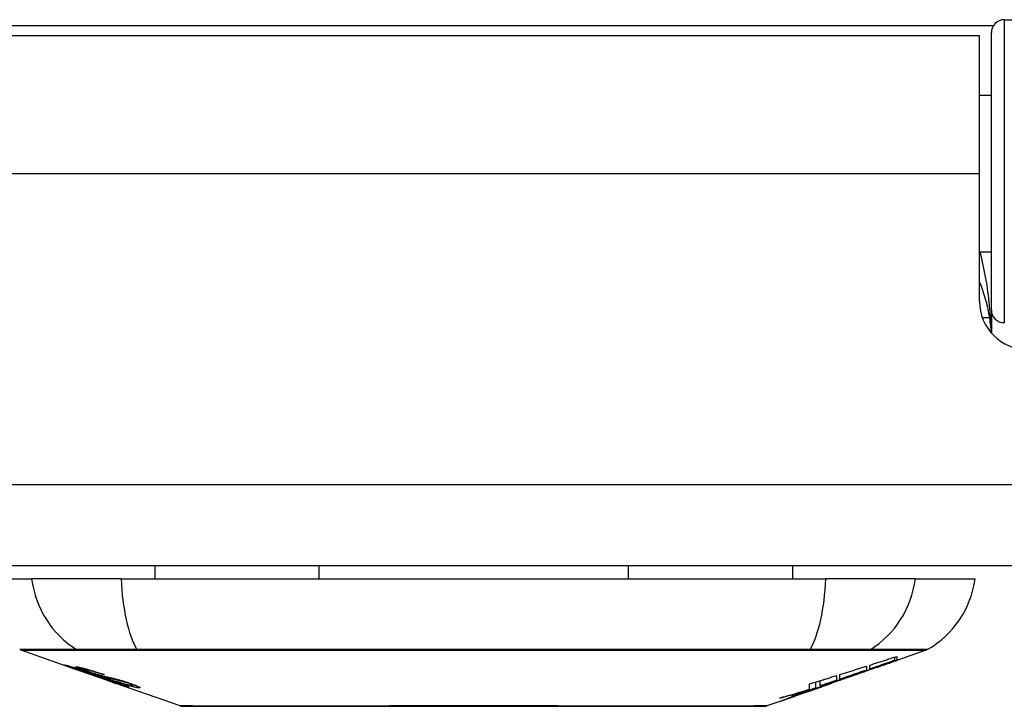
# Model space of a CAD drawing. Header units: inches. Extents: x 23 to 567, y 61 to 264.
# Tile 13 of 256: x 72.364 to 73.562, y 61.377 to 62.213. Entities that reach past the tile are written whole.
import ezdxf

# ---------------------------------------------------------------- set-up
doc = ezdxf.new("R2010")
doc.units = ezdxf.units.IN
doc.header["$MEASUREMENT"] = 0
doc.layers.add('Visible Edges(ANSI)', color=7, linetype='Continuous', lineweight=25)
doc.layers.add('Visible Tangent Edges(ANSI)', color=7, linetype='Continuous', lineweight=25)

msp = doc.modelspace()

# ---------------------------------------------------------------- linework, layer by layer
at = {"layer": 'Visible Edges(ANSI)'}
for p, q in [((73.5618, 62.2125), (74.1514, 62.2125)), ((73.5461, 61.8591), (73.5461, 62.1968)), ((73.5317, 62.193), (72.3007, 62.193)), ((73.5317, 62.025), (73.5317, 62.193)), ((73.5461, 62.1205), (73.5317, 62.1205)), ((73.5317, 61.8701), (73.5317, 62.025)), ((73.5461, 61.9296), (73.5317, 61.9296)), ((73.5461, 61.8591), (73.5461, 61.8314)), ((77.0672, 61.548), (23.4622, 61.548)), ((72.5284, 61.548), (72.5284, 61.5323)), ((72.7281, 61.548), (72.7281, 61.5323)), ((73.1042, 61.548), (73.1042, 61.5323)), ((73.304, 61.548), (73.304, 61.5323)), ((72.3059, 61.5323), (72.3787, 61.5323)), ((72.4875, 61.5323), (72.3787, 61.5323)), ((72.4875, 61.5323), (73.3448, 61.5323)), ((73.4536, 61.5323), (73.3448, 61.5323)), ((73.4536, 61.5323), (73.5264, 61.5323)), ((72.4276, 61.4237), (72.3658, 61.4454)), ((73.4665, 61.4454), (73.431, 61.433)), ((73.4288, 61.4331), (73.4288, 61.4371)), ((73.431, 61.4379), (73.431, 61.4332)), ((73.431, 61.433), (73.431, 61.433)), ((72.4276, 61.4237), (72.4354, 61.421)), ((72.428, 61.4244), (72.428, 61.4251)), ((72.4354, 61.421), (72.4358, 61.4209)), ((72.471, 61.4086), (72.4358, 61.4209)), ((72.4412, 61.4223), (72.4412, 61.4236)), ((72.4486, 61.4181), (72.4486, 61.4184)), ((72.4652, 61.4158), (72.4652, 61.4165)), ((73.3617, 61.4101), (73.3617, 61.4158)), ((73.3836, 61.4163), (73.373, 61.4126)), ((73.3943, 61.4261), (73.3943, 61.4213)), ((73.3984, 61.4227), (73.3984, 61.4274)), ((73.4069, 61.4246), (73.4069, 61.4252)), ((72.4714, 61.4084), (72.4811, 61.405)), ((72.5593, 61.3776), (72.4811, 61.405)), ((72.4884, 61.4037), (72.4884, 61.4045)), ((72.502, 61.4025), (72.502, 61.4039)), ((73.325, 61.398), (73.325, 61.4046)), ((73.3327, 61.3994), (73.3327, 61.4069)), ((73.3379, 61.402), (73.3379, 61.4085)), ((73.3476, 61.4038), (73.3476, 61.4039)), ((73.3493, 61.4045), (73.3497, 61.4046)), ((73.3497, 61.4046), (73.3497, 61.4058)), ((73.3576, 61.4145), (73.3576, 61.4087)), ((73.3617, 61.4094), (73.3617, 61.4097)), ((73.3783, 61.4145), (73.3781, 61.4144)), ((73.3783, 61.4145), (73.3783, 61.4149)), ((73.3245, 61.3957), (73.321, 61.3944)), ((73.321, 61.3944), (73.321, 61.3945)), ((73.3382, 61.4005), (73.3347, 61.3993)), ((73.345, 61.4028), (73.3404, 61.4012)), ((73.2898, 61.3835), (73.273, 61.3776)), ((73.3116, 61.3912), (73.3116, 61.3912))]:
    msp.add_line(p, q, dxfattribs=at)
at = {"layer": 'Visible Edges(ANSI)', "flags": 128}
for points in [[(73.5317, 61.8933), (73.5327, 61.8908), (73.5336, 61.8883), (73.5345, 61.8858), (73.5354, 61.8833), (73.5363, 61.8807), (73.5371, 61.8782), (73.5379, 61.8757), (73.5386, 61.8731), (73.5393, 61.8706), (73.54, 61.868), (73.5406, 61.8654), (73.5412, 61.8629), (73.5418, 61.8603), (73.5423, 61.8577), (73.5428, 61.8551), (73.5433, 61.8526), (73.5437, 61.85), (73.5441, 61.8474), (73.5444, 61.8448), (73.5447, 61.8422), (73.545, 61.8396), (73.5453, 61.8371), (73.5455, 61.8345), (73.5457, 61.8319)], [(73.3783, 61.4149), (73.3803, 61.4156), (73.3822, 61.4163), (73.3842, 61.417), (73.3861, 61.4177), (73.3881, 61.4184), (73.3901, 61.4192), (73.3921, 61.4199), (73.3941, 61.4206), (73.3961, 61.4213), (73.3981, 61.422), (73.4001, 61.4228), (73.4022, 61.4235), (73.4043, 61.4243), (73.4064, 61.425), (73.4085, 61.4258), (73.4106, 61.4266), (73.4128, 61.4274), (73.415, 61.4282), (73.4172, 61.429), (73.4195, 61.4298), (73.4217, 61.4306), (73.4241, 61.4314), (73.4264, 61.4323), (73.4288, 61.4331)], [(73.3984, 61.4274), (73.3998, 61.4278), (73.4012, 61.4282), (73.4025, 61.4287), (73.4039, 61.4291), (73.4052, 61.4295), (73.4066, 61.43), (73.408, 61.4304), (73.4093, 61.4309), (73.4107, 61.4313), (73.412, 61.4317), (73.4134, 61.4322), (73.4148, 61.4326), (73.4161, 61.433), (73.4175, 61.4335), (73.4188, 61.4339), (73.4202, 61.4344), (73.4215, 61.4348), (73.4229, 61.4352), (73.4243, 61.4357), (73.4256, 61.4361), (73.427, 61.4366), (73.4283, 61.437), (73.4297, 61.4374), (73.431, 61.4379)], [(73.4288, 61.4331), (73.4275, 61.4327), (73.4263, 61.4323), (73.425, 61.4318), (73.4237, 61.4314), (73.4225, 61.431), (73.4212, 61.4305), (73.42, 61.4301), (73.4187, 61.4297), (73.4174, 61.4292), (73.4162, 61.4288), (73.4149, 61.4284), (73.4136, 61.4279), (73.4124, 61.4275), (73.4111, 61.427), (73.4098, 61.4266), (73.4086, 61.4262), (73.4073, 61.4257), (73.406, 61.4253), (73.4048, 61.4249), (73.4035, 61.4244), (73.4022, 61.424), (73.401, 61.4236), (73.3997, 61.4231), (73.3984, 61.4227)], [(73.431, 61.4332), (73.4301, 61.4329), (73.4291, 61.4325), (73.4281, 61.4322), (73.4271, 61.4318), (73.4261, 61.4314), (73.4251, 61.4311), (73.4241, 61.4307), (73.4231, 61.4304), (73.4221, 61.43), (73.4211, 61.4297), (73.4201, 61.4293), (73.419, 61.4289), (73.418, 61.4286), (73.417, 61.4282), (73.416, 61.4279), (73.415, 61.4275), (73.414, 61.4271), (73.413, 61.4268), (73.412, 61.4264), (73.411, 61.4261), (73.41, 61.4257), (73.409, 61.4253), (73.408, 61.425), (73.4069, 61.4246)], [(73.4069, 61.4246), (73.408, 61.425), (73.409, 61.4253), (73.41, 61.4257), (73.411, 61.426), (73.412, 61.4264), (73.413, 61.4267), (73.414, 61.4271), (73.415, 61.4274), (73.416, 61.4277), (73.417, 61.4281), (73.418, 61.4284), (73.419, 61.4288), (73.42, 61.4291), (73.421, 61.4295), (73.422, 61.4298), (73.423, 61.4302), (73.424, 61.4305), (73.425, 61.4309), (73.426, 61.4312), (73.427, 61.4316), (73.428, 61.4319), (73.429, 61.4323), (73.43, 61.4326), (73.431, 61.433)], [(72.4379, 61.4204), (72.4368, 61.4208), (72.4357, 61.4212), (72.4346, 61.4216), (72.4335, 61.422), (72.4324, 61.4224), (72.4313, 61.4228), (72.4303, 61.4231), (72.4294, 61.4235), (72.4284, 61.4238), (72.4274, 61.4242), (72.4264, 61.4245), (72.4254, 61.4249), (72.4244, 61.4253), (72.4235, 61.4256), (72.4227, 61.4259), (72.4219, 61.4262), (72.4213, 61.4264), (72.4207, 61.4267), (72.4202, 61.4269), (72.4197, 61.4271), (72.4193, 61.4273), (72.4191, 61.4274), (72.4192, 61.4275), (72.4195, 61.4274)], [(72.4195, 61.4274), (72.4203, 61.4273), (72.4214, 61.427), (72.4226, 61.4267), (72.4238, 61.4264), (72.4249, 61.4261), (72.4259, 61.4258), (72.4271, 61.4254), (72.4284, 61.425), (72.4298, 61.4246), (72.4313, 61.4241), (72.4328, 61.4237), (72.4343, 61.4232), (72.4357, 61.4227), (72.4371, 61.4223), (72.4383, 61.4219), (72.4395, 61.4215), (72.4407, 61.4211), (72.4419, 61.4207), (72.4431, 61.4203), (72.4443, 61.4199), (72.4455, 61.4195), (72.4467, 61.4191), (72.4479, 61.4187), (72.4491, 61.4182)], [(72.4284, 61.4244), (72.4282, 61.4244), (72.4281, 61.4244), (72.4281, 61.4244), (72.428, 61.4244), (72.4281, 61.4243), (72.4282, 61.4243), (72.4284, 61.4242), (72.4286, 61.4241), (72.4289, 61.4239), (72.4292, 61.4238), (72.4297, 61.4236), (72.4302, 61.4234), (72.4308, 61.4232), (72.4315, 61.4229), (72.4323, 61.4226), (72.433, 61.4224), (72.4337, 61.4221), (72.4344, 61.4219), (72.435, 61.4216), (72.4356, 61.4214), (72.4363, 61.4212), (72.437, 61.4209), (72.4377, 61.4207), (72.4384, 61.4204)], [(72.4486, 61.4181), (72.4474, 61.4185), (72.4461, 61.4189), (72.4449, 61.4193), (72.4437, 61.4197), (72.4424, 61.4201), (72.4412, 61.4205), (72.4401, 61.4209), (72.4389, 61.4213), (72.4378, 61.4217), (72.4367, 61.422), (72.4356, 61.4223), (72.4346, 61.4227), (72.4337, 61.4229), (72.4328, 61.4232), (72.4321, 61.4234), (72.4314, 61.4236), (72.4309, 61.4238), (72.4303, 61.4239), (72.4299, 61.424), (72.4295, 61.4241), (72.4291, 61.4242), (72.4288, 61.4243), (72.4286, 61.4243), (72.4284, 61.4244)], [(72.4478, 61.419), (72.4467, 61.4194), (72.4456, 61.4198), (72.4446, 61.4201), (72.4436, 61.4205), (72.4426, 61.4209), (72.4417, 61.4212), (72.4408, 61.4215), (72.4399, 61.4219), (72.439, 61.4222), (72.4382, 61.4225), (72.4374, 61.4228), (72.4364, 61.4232), (72.4353, 61.4236), (72.4342, 61.4241), (72.4334, 61.4245), (72.4329, 61.4248), (72.4325, 61.425), (72.4324, 61.4251), (72.4324, 61.4252), (72.4324, 61.4253), (72.4326, 61.4253), (72.4329, 61.4253), (72.4333, 61.4253), (72.4338, 61.4252)], [(72.4338, 61.4252), (72.4347, 61.4251), (72.4356, 61.4249), (72.4367, 61.4247), (72.4379, 61.4244), (72.4393, 61.4241), (72.4406, 61.4238), (72.442, 61.4234), (72.4434, 61.4231), (72.445, 61.4226), (72.4467, 61.4222), (72.4484, 61.4217), (72.4502, 61.4212), (72.4519, 61.4207), (72.4536, 61.4202), (72.4551, 61.4197), (72.4565, 61.4193), (72.4578, 61.4188), (72.4592, 61.4184), (72.4605, 61.418), (72.4618, 61.4176), (72.4631, 61.4172), (72.4644, 61.4167), (72.4658, 61.4163), (72.4671, 61.4159)], [(72.4578, 61.4137), (72.4571, 61.4139), (72.4563, 61.4142), (72.4555, 61.4145), (72.4546, 61.4147), (72.4537, 61.415), (72.4527, 61.4154), (72.4517, 61.4157), (72.4506, 61.4161), (72.4496, 61.4164), (72.4487, 61.4167), (72.4478, 61.417), (72.4469, 61.4173), (72.4461, 61.4176), (72.4454, 61.4178), (72.4446, 61.4181), (72.4439, 61.4184), (72.4431, 61.4186), (72.4424, 61.4189), (72.4417, 61.4191), (72.4409, 61.4194), (72.4402, 61.4196), (72.4394, 61.4199), (72.4387, 61.4202), (72.4379, 61.4204)], [(72.4384, 61.4204), (72.4391, 61.4202), (72.4398, 61.4199), (72.4405, 61.4197), (72.4412, 61.4195), (72.4419, 61.4192), (72.4426, 61.419), (72.4433, 61.4188), (72.4439, 61.4185), (72.4445, 61.4183), (72.445, 61.4182), (72.4455, 61.418), (72.4459, 61.4179), (72.4464, 61.4177), (72.4468, 61.4176), (72.4472, 61.4175), (72.4476, 61.4173), (72.4479, 61.4172), (72.4483, 61.4171), (72.4486, 61.417), (72.4489, 61.4169), (72.4492, 61.4168), (72.4495, 61.4167), (72.4498, 61.4166), (72.4501, 61.4165)], [(72.4425, 61.4223), (72.442, 61.4223), (72.4417, 61.4224), (72.4414, 61.4223), (72.4413, 61.4223), (72.4413, 61.4222), (72.4413, 61.4221), (72.4415, 61.422), (72.4417, 61.4219), (72.4419, 61.4218), (72.4423, 61.4216), (72.4427, 61.4214), (72.4431, 61.4212), (72.4437, 61.421), (72.4443, 61.4208), (72.4448, 61.4206), (72.4454, 61.4203), (72.4459, 61.4202), (72.4464, 61.42), (72.4469, 61.4198), (72.4474, 61.4196), (72.4479, 61.4194), (72.4485, 61.4192), (72.449, 61.419), (72.4496, 61.4188)], [(72.4652, 61.4158), (72.4645, 61.4161), (72.4638, 61.4163), (72.463, 61.4166), (72.4623, 61.4168), (72.4616, 61.417), (72.4608, 61.4173), (72.4601, 61.4175), (72.4593, 61.4178), (72.4586, 61.418), (72.4579, 61.4182), (72.4571, 61.4184), (72.4564, 61.4187), (72.4557, 61.4189), (72.4549, 61.4191), (72.4539, 61.4194), (72.4527, 61.4198), (72.4514, 61.4201), (72.4501, 61.4205), (72.4486, 61.4209), (72.4471, 61.4213), (72.4457, 61.4216), (72.4444, 61.4219), (72.4433, 61.4221), (72.4425, 61.4223)], [(72.4689, 61.4123), (72.468, 61.4125), (72.4671, 61.4128), (72.4661, 61.4131), (72.4651, 61.4134), (72.4641, 61.4137), (72.463, 61.414), (72.4619, 61.4144), (72.4608, 61.4147), (72.4597, 61.415), (72.4587, 61.4154), (72.4577, 61.4157), (72.4568, 61.416), (72.456, 61.4162), (72.4552, 61.4165), (72.4545, 61.4167), (72.4537, 61.417), (72.453, 61.4172), (72.4522, 61.4175), (72.4515, 61.4177), (72.4507, 61.418), (72.45, 61.4182), (72.4493, 61.4185), (72.4485, 61.4188), (72.4478, 61.419)], [(72.4491, 61.4182), (72.4491, 61.4182), (72.4491, 61.4182), (72.4491, 61.4182), (72.449, 61.4182), (72.449, 61.4182), (72.449, 61.4182), (72.449, 61.4182), (72.449, 61.4182), (72.4489, 61.4182), (72.4489, 61.4182), (72.4489, 61.4182), (72.4489, 61.4181), (72.4489, 61.4181), (72.4488, 61.4181), (72.4488, 61.4181), (72.4488, 61.4181), (72.4488, 61.4181), (72.4487, 61.4181), (72.4487, 61.4181), (72.4487, 61.4181), (72.4487, 61.4181), (72.4487, 61.4181), (72.4486, 61.4181), (72.4486, 61.4181)], [(72.4496, 61.4188), (72.4503, 61.4186), (72.451, 61.4183), (72.4518, 61.4181), (72.4525, 61.4178), (72.4532, 61.4176), (72.454, 61.4174), (72.4547, 61.4171), (72.4554, 61.4169), (72.456, 61.4167), (72.4565, 61.4165), (72.4571, 61.4164), (72.4575, 61.4162), (72.458, 61.4161), (72.4584, 61.416), (72.4588, 61.4158), (72.4593, 61.4157), (72.4597, 61.4156), (72.4601, 61.4155), (72.4604, 61.4154), (72.4608, 61.4153), (72.4612, 61.4152), (72.4615, 61.4151), (72.4619, 61.415), (72.4622, 61.4149)], [(72.4501, 61.4165), (72.4505, 61.4164), (72.4508, 61.4163), (72.4512, 61.4162), (72.4517, 61.4161), (72.4521, 61.416), (72.4526, 61.4158), (72.4531, 61.4157), (72.4535, 61.4156), (72.454, 61.4154), (72.4546, 61.4153), (72.4551, 61.4151), (72.4556, 61.415), (72.4561, 61.4149), (72.4567, 61.4147), (72.4572, 61.4146), (72.4577, 61.4144), (72.4583, 61.4143), (72.4588, 61.4141), (72.4593, 61.414), (72.4599, 61.4138), (72.4605, 61.4137), (72.4611, 61.4135), (72.4617, 61.4133), (72.4623, 61.4132)], [(72.4671, 61.4159), (72.467, 61.4159), (72.4669, 61.4159), (72.4668, 61.4159), (72.4668, 61.4159), (72.4667, 61.4159), (72.4666, 61.4159), (72.4665, 61.4159), (72.4665, 61.4159), (72.4664, 61.4159), (72.4663, 61.4159), (72.4662, 61.4159), (72.4662, 61.4159), (72.4661, 61.4158), (72.466, 61.4158), (72.4659, 61.4158), (72.4659, 61.4158), (72.4658, 61.4158), (72.4657, 61.4158), (72.4656, 61.4158), (72.4655, 61.4158), (72.4655, 61.4158), (72.4654, 61.4158), (72.4653, 61.4158), (72.4652, 61.4158)], [(73.3617, 61.4158), (73.3631, 61.4162), (73.3644, 61.4167), (73.3658, 61.4171), (73.3671, 61.4175), (73.3685, 61.4179), (73.3699, 61.4184), (73.3712, 61.4188), (73.3726, 61.4192), (73.3739, 61.4196), (73.3753, 61.4201), (73.3767, 61.4205), (73.378, 61.4209), (73.3794, 61.4213), (73.3807, 61.4218), (73.3821, 61.4222), (73.3835, 61.4226), (73.3848, 61.4231), (73.3862, 61.4235), (73.3875, 61.4239), (73.3889, 61.4243), (73.3903, 61.4248), (73.3916, 61.4252), (73.393, 61.4256), (73.3943, 61.4261)], [(73.3943, 61.4213), (73.393, 61.4208), (73.3916, 61.4204), (73.3903, 61.4199), (73.3889, 61.4194), (73.3875, 61.419), (73.3862, 61.4185), (73.3848, 61.418), (73.3835, 61.4176), (73.3821, 61.4171), (73.3807, 61.4166), (73.3794, 61.4162), (73.378, 61.4157), (73.3767, 61.4152), (73.3753, 61.4148), (73.3739, 61.4143), (73.3726, 61.4138), (73.3712, 61.4134), (73.3699, 61.4129), (73.3685, 61.4124), (73.3671, 61.412), (73.3658, 61.4115), (73.3644, 61.411), (73.3631, 61.4106), (73.3617, 61.4101)], [(73.4121, 61.4264), (73.4107, 61.4259), (73.4093, 61.4254), (73.4079, 61.4249), (73.4065, 61.4244), (73.4051, 61.4239), (73.4037, 61.4234), (73.4023, 61.4229), (73.4008, 61.4224), (73.3994, 61.4219), (73.398, 61.4214), (73.3966, 61.4209), (73.3952, 61.4204), (73.3938, 61.4199), (73.3924, 61.4194), (73.3909, 61.4189), (73.3895, 61.4184), (73.3881, 61.4179), (73.3867, 61.4174), (73.3853, 61.417), (73.3839, 61.4165), (73.3825, 61.416), (73.3811, 61.4155), (73.3797, 61.415), (73.3783, 61.4145)], [(72.4723, 61.4097), (72.4716, 61.4099), (72.4709, 61.4101), (72.4702, 61.4103), (72.4695, 61.4104), (72.4689, 61.4106), (72.4682, 61.4108), (72.4676, 61.411), (72.4671, 61.4111), (72.4666, 61.4112), (72.4661, 61.4114), (72.4656, 61.4115), (72.4651, 61.4116), (72.4647, 61.4117), (72.4642, 61.4119), (72.4637, 61.412), (72.4632, 61.4121), (72.4626, 61.4123), (72.462, 61.4125), (72.4614, 61.4126), (72.4607, 61.4128), (72.46, 61.413), (72.4593, 61.4133), (72.4585, 61.4135), (72.4578, 61.4137)], [(72.4622, 61.4149), (72.4626, 61.4148), (72.4631, 61.4147), (72.4636, 61.4146), (72.4642, 61.4144), (72.4648, 61.4143), (72.4654, 61.4141), (72.466, 61.414), (72.4667, 61.4139), (72.4673, 61.4137), (72.468, 61.4135), (72.4687, 61.4134), (72.4694, 61.4132), (72.4701, 61.4131), (72.4708, 61.4129), (72.4715, 61.4128), (72.4722, 61.4126), (72.4729, 61.4124), (72.4736, 61.4123), (72.4743, 61.4121), (72.475, 61.412), (72.4758, 61.4118), (72.4765, 61.4116), (72.4772, 61.4114), (72.478, 61.4113)], [(72.4623, 61.4132), (72.463, 61.413), (72.4638, 61.4127), (72.4646, 61.4125), (72.4654, 61.4123), (72.4663, 61.412), (72.4672, 61.4117), (72.4681, 61.4114), (72.4691, 61.4111), (72.47, 61.4108), (72.4708, 61.4106), (72.4716, 61.4103), (72.4723, 61.4101), (72.473, 61.4099), (72.4736, 61.4097), (72.4742, 61.4095), (72.4748, 61.4093), (72.4755, 61.409), (72.4761, 61.4088), (72.4767, 61.4086), (72.4774, 61.4084), (72.478, 61.4082), (72.4787, 61.408), (72.4793, 61.4078), (72.4799, 61.4075)], [(72.4874, 61.4079), (72.4866, 61.4081), (72.4858, 61.4083), (72.485, 61.4085), (72.4842, 61.4087), (72.4834, 61.4089), (72.4826, 61.4091), (72.4818, 61.4093), (72.481, 61.4095), (72.4803, 61.4096), (72.4797, 61.4098), (72.479, 61.4099), (72.4784, 61.41), (72.4778, 61.4102), (72.4771, 61.4103), (72.4765, 61.4104), (72.4758, 61.4106), (72.4751, 61.4108), (72.4743, 61.411), (72.4734, 61.4112), (72.4726, 61.4114), (72.4716, 61.4116), (72.4707, 61.4118), (72.4698, 61.4121), (72.4689, 61.4123)], [(72.4967, 61.4006), (72.4965, 61.4007), (72.4962, 61.4007), (72.4959, 61.4008), (72.4955, 61.4009), (72.495, 61.401), (72.4945, 61.4011), (72.494, 61.4013), (72.4933, 61.4014), (72.4926, 61.4016), (72.4918, 61.4019), (72.4909, 61.4022), (72.4897, 61.4025), (72.4882, 61.403), (72.4866, 61.4035), (72.4848, 61.4041), (72.4831, 61.4047), (72.4815, 61.4053), (72.4799, 61.4058), (72.4784, 61.4063), (72.4768, 61.4068), (72.4753, 61.4074), (72.4737, 61.4079), (72.4722, 61.4085), (72.4706, 61.409)], [(72.4706, 61.409), (72.4706, 61.409), (72.4707, 61.409), (72.4707, 61.409), (72.4707, 61.409), (72.4707, 61.409), (72.4708, 61.409), (72.4708, 61.409), (72.4708, 61.409), (72.4708, 61.409), (72.4709, 61.409), (72.4709, 61.409), (72.4709, 61.409), (72.4709, 61.409), (72.471, 61.409), (72.471, 61.409), (72.471, 61.409), (72.471, 61.409), (72.4711, 61.409), (72.4711, 61.409), (72.4711, 61.409), (72.4711, 61.409), (72.4712, 61.409), (72.4712, 61.409), (72.4712, 61.409)], [(72.471, 61.4086), (72.471, 61.4086), (72.471, 61.4086), (72.471, 61.4086), (72.471, 61.4085), (72.4711, 61.4085), (72.4711, 61.4085), (72.4711, 61.4085), (72.4711, 61.4085), (72.4711, 61.4085), (72.4711, 61.4085), (72.4712, 61.4085), (72.4712, 61.4085), (72.4712, 61.4085), (72.4712, 61.4085), (72.4712, 61.4085), (72.4712, 61.4085), (72.4713, 61.4085), (72.4713, 61.4085), (72.4713, 61.4085), (72.4713, 61.4084), (72.4713, 61.4084), (72.4713, 61.4084), (72.4714, 61.4084), (72.4714, 61.4084)], [(72.4712, 61.409), (72.4728, 61.4084), (72.4745, 61.4079), (72.4761, 61.4073), (72.4777, 61.4068), (72.4792, 61.4063), (72.4806, 61.4058), (72.4819, 61.4054), (72.4829, 61.4051), (72.4836, 61.4048), (72.4841, 61.4047), (72.4846, 61.4045), (72.485, 61.4044), (72.4854, 61.4043), (72.4858, 61.4042), (72.4861, 61.4041), (72.4864, 61.404), (72.4867, 61.4039), (72.487, 61.4039), (72.4872, 61.4038), (72.4874, 61.4038), (72.4876, 61.4037), (72.4878, 61.4037), (72.4879, 61.4037), (72.488, 61.4037)], [(72.4793, 61.4073), (72.479, 61.4075), (72.4787, 61.4076), (72.4783, 61.4077), (72.478, 61.4078), (72.4777, 61.4079), (72.4774, 61.408), (72.4771, 61.4081), (72.4768, 61.4082), (72.4765, 61.4083), (72.4762, 61.4084), (72.4759, 61.4085), (72.4756, 61.4086), (72.4753, 61.4087), (72.475, 61.4088), (72.4747, 61.4089), (72.4744, 61.409), (72.4741, 61.4091), (72.4738, 61.4092), (72.4735, 61.4093), (72.4733, 61.4093), (72.473, 61.4094), (72.4728, 61.4095), (72.4725, 61.4096), (72.4723, 61.4097)], [(72.478, 61.4113), (72.4788, 61.411), (72.4797, 61.4108), (72.4806, 61.4106), (72.4815, 61.4103), (72.4825, 61.4101), (72.4835, 61.4098), (72.4845, 61.4095), (72.4855, 61.4092), (72.4865, 61.4089), (72.4873, 61.4087), (72.4882, 61.4084), (72.4889, 61.4082), (72.4896, 61.408), (72.4902, 61.4078), (72.4909, 61.4076), (72.4915, 61.4074), (72.4921, 61.4072), (72.4928, 61.407), (72.4934, 61.4068), (72.4941, 61.4066), (72.4947, 61.4064), (72.4953, 61.4062), (72.4959, 61.406), (72.4966, 61.4058)], [(72.488, 61.4037), (72.4881, 61.4036), (72.4882, 61.4036), (72.4883, 61.4036), (72.4883, 61.4036), (72.4884, 61.4037), (72.4884, 61.4037), (72.4884, 61.4037), (72.4884, 61.4037), (72.4884, 61.4037), (72.4884, 61.4038), (72.4884, 61.4038), (72.4883, 61.4038), (72.4882, 61.4039), (72.4881, 61.404), (72.488, 61.404), (72.4878, 61.4041), (72.4877, 61.4042), (72.4875, 61.4043), (72.4872, 61.4044), (72.4864, 61.4047), (72.485, 61.4053), (72.4834, 61.4059), (72.4814, 61.4066), (72.4793, 61.4073)], [(72.5092, 61.3995), (72.5087, 61.3996), (72.5081, 61.3996), (72.5075, 61.3997), (72.5069, 61.3998), (72.5062, 61.4), (72.5054, 61.4001), (72.5045, 61.4003), (72.5036, 61.4005), (72.5026, 61.4008), (72.5015, 61.4011), (72.5002, 61.4014), (72.4987, 61.4019), (72.497, 61.4024), (72.4952, 61.4029), (72.4934, 61.4034), (72.4917, 61.404), (72.4901, 61.4045), (72.4886, 61.405), (72.4872, 61.4055), (72.4857, 61.406), (72.4842, 61.4064), (72.4827, 61.4069), (72.4813, 61.4074), (72.4798, 61.4079)], [(72.4798, 61.4079), (72.4799, 61.4079), (72.48, 61.4079), (72.4801, 61.4079), (72.4802, 61.4079), (72.4802, 61.4079), (72.4803, 61.4079), (72.4804, 61.4079), (72.4805, 61.4079), (72.4805, 61.4079), (72.4806, 61.4079), (72.4807, 61.4079), (72.4808, 61.4079), (72.4809, 61.4079), (72.4809, 61.4078), (72.481, 61.4078), (72.4811, 61.4078), (72.4812, 61.4078), (72.4813, 61.4078), (72.4813, 61.4078), (72.4814, 61.4078), (72.4815, 61.4078), (72.4816, 61.4078), (72.4817, 61.4078), (72.4817, 61.4078)], [(72.4799, 61.4075), (72.4821, 61.4068), (72.4841, 61.4061), (72.4861, 61.4054), (72.488, 61.4047), (72.4897, 61.404), (72.4911, 61.4035), (72.4922, 61.4031), (72.4929, 61.4028), (72.4935, 61.4026), (72.494, 61.4024), (72.4945, 61.4022), (72.4949, 61.402), (72.4953, 61.4018), (72.4956, 61.4017), (72.4959, 61.4015), (72.4962, 61.4014), (72.4964, 61.4012), (72.4967, 61.4011), (72.4969, 61.4009), (72.4971, 61.4008), (72.4971, 61.4007), (72.4971, 61.4007), (72.497, 61.4006), (72.4967, 61.4006)], [(72.4817, 61.4078), (72.483, 61.4074), (72.4843, 61.4069), (72.4855, 61.4065), (72.4868, 61.4061), (72.4881, 61.4057), (72.4893, 61.4053), (72.4905, 61.4049), (72.4917, 61.4046), (72.4928, 61.4042), (72.4938, 61.4039), (72.4947, 61.4037), (72.4954, 61.4035), (72.4961, 61.4033), (72.4967, 61.4032), (72.4972, 61.403), (72.4977, 61.4029), (72.4982, 61.4028), (72.4986, 61.4027), (72.499, 61.4026), (72.4994, 61.4026), (72.4998, 61.4025), (72.5001, 61.4025), (72.5004, 61.4024), (72.5006, 61.4024)], [(72.4946, 61.4057), (72.4943, 61.4058), (72.494, 61.4059), (72.4937, 61.406), (72.4934, 61.4061), (72.4931, 61.4062), (72.4928, 61.4063), (72.4924, 61.4064), (72.4921, 61.4065), (72.4918, 61.4066), (72.4915, 61.4067), (72.4912, 61.4068), (72.4909, 61.4069), (72.4906, 61.407), (72.4903, 61.4071), (72.49, 61.4072), (72.4896, 61.4073), (72.4894, 61.4074), (72.4891, 61.4075), (72.4888, 61.4075), (72.4885, 61.4076), (72.4882, 61.4077), (72.4879, 61.4078), (72.4876, 61.4079), (72.4874, 61.4079)], [(72.5006, 61.4024), (72.5008, 61.4024), (72.501, 61.4024), (72.5012, 61.4024), (72.5014, 61.4024), (72.5015, 61.4024), (72.5016, 61.4024), (72.5017, 61.4024), (72.5018, 61.4024), (72.5019, 61.4024), (72.502, 61.4025), (72.502, 61.4025), (72.502, 61.4026), (72.502, 61.4026), (72.5019, 61.4027), (72.5018, 61.4028), (72.5017, 61.4029), (72.5014, 61.403), (72.5009, 61.4033), (72.5003, 61.4036), (72.4994, 61.4039), (72.4984, 61.4043), (72.4972, 61.4048), (72.496, 61.4052), (72.4946, 61.4057)], [(72.4966, 61.4058), (72.4975, 61.4054), (72.4984, 61.4051), (72.4993, 61.4048), (72.5002, 61.4045), (72.5011, 61.4042), (72.5019, 61.4039), (72.5028, 61.4036), (72.5035, 61.4033), (72.5043, 61.403), (72.505, 61.4027), (72.5057, 61.4025), (72.5064, 61.4022), (72.5074, 61.4018), (72.5084, 61.4013), (72.5094, 61.4008), (72.51, 61.4004), (72.5105, 61.4001), (72.5107, 61.3999), (72.5107, 61.3997), (72.5106, 61.3996), (72.5104, 61.3995), (72.5101, 61.3995), (72.5097, 61.3995), (72.5092, 61.3995)], [(73.3497, 61.4046), (73.3478, 61.404), (73.3459, 61.4034), (73.344, 61.4027), (73.3422, 61.4021), (73.3403, 61.4014), (73.3384, 61.4008), (73.3364, 61.4002), (73.3345, 61.3995), (73.3326, 61.3989), (73.3307, 61.3982), (73.3288, 61.3976), (73.3269, 61.397), (73.3249, 61.3963), (73.323, 61.3957), (73.3211, 61.3951), (73.3191, 61.3944), (73.3172, 61.3938), (73.3153, 61.3932), (73.3133, 61.3925), (73.3114, 61.3919), (73.3095, 61.3913), (73.3076, 61.3907), (73.3056, 61.3901), (73.3037, 61.3895)], [(73.325, 61.4046), (73.3264, 61.405), (73.3277, 61.4054), (73.3291, 61.4058), (73.3305, 61.4062), (73.3318, 61.4067), (73.3332, 61.4071), (73.3345, 61.4075), (73.3359, 61.4079), (73.3373, 61.4083), (73.3386, 61.4087), (73.34, 61.4091), (73.3413, 61.4095), (73.3427, 61.41), (73.3441, 61.4104), (73.3454, 61.4108), (73.3468, 61.4112), (73.3481, 61.4116), (73.3495, 61.412), (73.3509, 61.4125), (73.3522, 61.4129), (73.3536, 61.4133), (73.3549, 61.4137), (73.3563, 61.4141), (73.3576, 61.4145)], [(73.3347, 61.3993), (73.3353, 61.3995), (73.3359, 61.3997), (73.3365, 61.3999), (73.3371, 61.4001), (73.3377, 61.4004), (73.3383, 61.4006), (73.3389, 61.4008), (73.3396, 61.401), (73.3402, 61.4012), (73.3408, 61.4015), (73.3414, 61.4017), (73.342, 61.4019), (73.3426, 61.4021), (73.3432, 61.4023), (73.3438, 61.4025), (73.3444, 61.4028), (73.3451, 61.403), (73.3457, 61.4032), (73.3463, 61.4034), (73.3469, 61.4036), (73.3475, 61.4038), (73.3481, 61.4041), (73.3487, 61.4043), (73.3493, 61.4045)], [(73.3379, 61.402), (73.3396, 61.4026), (73.3413, 61.4031), (73.343, 61.4036), (73.3447, 61.4042), (73.3464, 61.4047), (73.3481, 61.4053), (73.3497, 61.4058), (73.3514, 61.4063), (73.3531, 61.4069), (73.3548, 61.4074), (73.3565, 61.408), (73.3582, 61.4085), (73.3599, 61.4091), (73.3616, 61.4096), (73.3632, 61.4102), (73.3649, 61.4107), (73.3666, 61.4113), (73.3683, 61.4118), (73.37, 61.4124), (73.3716, 61.4129), (73.3733, 61.4135), (73.375, 61.4141), (73.3766, 61.4146), (73.3783, 61.4152)], [(73.3576, 61.4087), (73.3568, 61.4085), (73.356, 61.4082), (73.3552, 61.4079), (73.3544, 61.4076), (73.3535, 61.4073), (73.3527, 61.4071), (73.3519, 61.4068), (73.3511, 61.4065), (73.3502, 61.4062), (73.3494, 61.4059), (73.3486, 61.4057), (73.3478, 61.4054), (73.347, 61.4051), (73.3461, 61.4048), (73.3453, 61.4045), (73.3445, 61.4043), (73.3437, 61.404), (73.3429, 61.4037), (73.342, 61.4034), (73.3412, 61.4031), (73.3404, 61.4029), (73.3396, 61.4026), (73.3388, 61.4023), (73.3379, 61.402)], [(73.3781, 61.4144), (73.3768, 61.414), (73.3756, 61.4135), (73.3743, 61.4131), (73.373, 61.4127), (73.3718, 61.4122), (73.3705, 61.4118), (73.3692, 61.4113), (73.368, 61.4109), (73.3667, 61.4104), (73.3654, 61.41), (73.3642, 61.4096), (73.3629, 61.4091), (73.3616, 61.4087), (73.3603, 61.4082), (73.359, 61.4078), (73.3578, 61.4073), (73.3565, 61.4069), (73.3552, 61.4065), (73.3539, 61.406), (73.3527, 61.4056), (73.3514, 61.4051), (73.3501, 61.4047), (73.3488, 61.4043), (73.3476, 61.4038)], [(73.3783, 61.4152), (73.3776, 61.4149), (73.3769, 61.4147), (73.3762, 61.4144), (73.3755, 61.4142), (73.3748, 61.414), (73.3742, 61.4137), (73.3735, 61.4135), (73.3728, 61.4132), (73.3721, 61.413), (73.3714, 61.4128), (73.3707, 61.4125), (73.37, 61.4123), (73.3693, 61.4121), (73.3686, 61.4118), (73.3679, 61.4116), (73.3672, 61.4113), (73.3665, 61.4111), (73.3659, 61.4109), (73.3652, 61.4106), (73.3645, 61.4104), (73.3638, 61.4101), (73.3631, 61.4099), (73.3624, 61.4097), (73.3617, 61.4094)], [(73.3617, 61.4094), (73.3624, 61.4096), (73.3631, 61.4099), (73.3638, 61.4101), (73.3645, 61.4103), (73.3652, 61.4106), (73.3659, 61.4108), (73.3666, 61.411), (73.3672, 61.4112), (73.3679, 61.4115), (73.3686, 61.4117), (73.3693, 61.4119), (73.37, 61.4122), (73.3707, 61.4124), (73.3714, 61.4126), (73.3721, 61.4128), (73.3728, 61.4131), (73.3735, 61.4133), (73.3742, 61.4135), (73.3749, 61.4138), (73.3755, 61.414), (73.3762, 61.4142), (73.3769, 61.4144), (73.3776, 61.4147), (73.3783, 61.4149)], [(73.3327, 61.3994), (73.3308, 61.3988), (73.329, 61.3983), (73.3272, 61.3977), (73.3254, 61.3972), (73.3235, 61.3966), (73.3217, 61.3961), (73.3199, 61.3956), (73.318, 61.395), (73.3162, 61.3945), (73.3143, 61.394), (73.3125, 61.3934), (73.3107, 61.3929), (73.3088, 61.3924), (73.307, 61.3919), (73.3051, 61.3914), (73.3033, 61.3909), (73.3014, 61.3904), (73.2996, 61.3899), (73.2977, 61.3895), (73.2959, 61.389), (73.294, 61.3885), (73.2921, 61.3881), (73.2903, 61.3876), (73.2884, 61.3872)], [(73.2884, 61.3872), (73.29, 61.3876), (73.2915, 61.388), (73.293, 61.3885), (73.2945, 61.3889), (73.2961, 61.3893), (73.2976, 61.3898), (73.2991, 61.3902), (73.3007, 61.3907), (73.3022, 61.3911), (73.3037, 61.3916), (73.3053, 61.392), (73.3068, 61.3925), (73.3083, 61.3929), (73.3098, 61.3934), (73.3114, 61.3938), (73.3129, 61.3943), (73.3144, 61.3947), (73.3159, 61.3952), (73.3174, 61.3957), (73.319, 61.3961), (73.3205, 61.3966), (73.322, 61.3971), (73.3235, 61.3975), (73.325, 61.398)], [(73.3037, 61.3895), (73.3049, 61.3899), (73.3061, 61.3903), (73.3073, 61.3907), (73.3085, 61.3911), (73.3097, 61.3915), (73.311, 61.3919), (73.3122, 61.3924), (73.3134, 61.3928), (73.3146, 61.3932), (73.3158, 61.3936), (73.317, 61.394), (73.3182, 61.3944), (73.3194, 61.3949), (73.3206, 61.3953), (73.3218, 61.3957), (73.323, 61.3961), (73.3242, 61.3965), (73.3254, 61.3969), (73.3266, 61.3973), (73.3279, 61.3978), (73.3291, 61.3982), (73.3303, 61.3986), (73.3315, 61.399), (73.3327, 61.3994)], [(73.3038, 61.3885), (73.305, 61.3889), (73.3062, 61.3893), (73.3074, 61.3898), (73.3087, 61.3902), (73.3099, 61.3906), (73.3112, 61.3911), (73.3123, 61.3915), (73.3134, 61.3919), (73.3144, 61.3922), (73.3153, 61.3925), (73.3161, 61.3928), (73.3169, 61.3931), (73.3177, 61.3934), (73.3185, 61.3936), (73.3193, 61.3939), (73.3201, 61.3942), (73.3209, 61.3945), (73.3217, 61.3947), (73.3225, 61.395), (73.3232, 61.3953), (73.324, 61.3956), (73.3248, 61.3958), (73.3256, 61.3961), (73.3263, 61.3964)], [(73.3282, 61.397), (73.3281, 61.3969), (73.3279, 61.3969), (73.3278, 61.3968), (73.3276, 61.3968), (73.3275, 61.3967), (73.3273, 61.3967), (73.3272, 61.3966), (73.327, 61.3966), (73.3269, 61.3965), (73.3267, 61.3965), (73.3266, 61.3964), (73.3264, 61.3963), (73.3263, 61.3963), (73.3261, 61.3962), (73.326, 61.3962), (73.3258, 61.3961), (73.3256, 61.3961), (73.3255, 61.396), (73.3253, 61.396), (73.3251, 61.3959), (73.325, 61.3958), (73.3248, 61.3958), (73.3246, 61.3957), (73.3245, 61.3957)], [(73.3263, 61.3964), (73.3267, 61.3965), (73.3272, 61.3967), (73.3276, 61.3968), (73.328, 61.3969), (73.3284, 61.3971), (73.3288, 61.3972), (73.3292, 61.3973), (73.3296, 61.3975), (73.3299, 61.3976), (73.3303, 61.3977), (73.3307, 61.3979), (73.3311, 61.398), (73.3315, 61.3981), (73.3318, 61.3983), (73.3322, 61.3984), (73.3325, 61.3985), (73.3329, 61.3986), (73.3333, 61.3988), (73.3336, 61.3989), (73.334, 61.399), (73.3343, 61.3991), (73.3346, 61.3992), (73.335, 61.3994), (73.3353, 61.3995)], [(73.3312, 61.398), (73.3311, 61.398), (73.331, 61.3979), (73.3309, 61.3979), (73.3308, 61.3979), (73.3307, 61.3978), (73.3306, 61.3978), (73.3304, 61.3978), (73.3303, 61.3977), (73.3302, 61.3977), (73.3301, 61.3976), (73.33, 61.3976), (73.3299, 61.3976), (73.3297, 61.3975), (73.3296, 61.3975), (73.3295, 61.3974), (73.3294, 61.3974), (73.3292, 61.3973), (73.3291, 61.3973), (73.3289, 61.3972), (73.3288, 61.3972), (73.3287, 61.3971), (73.3285, 61.3971), (73.3284, 61.397), (73.3282, 61.397)], [(73.3321, 61.3984), (73.3321, 61.3983), (73.332, 61.3983), (73.332, 61.3983), (73.332, 61.3983), (73.3319, 61.3983), (73.3319, 61.3983), (73.3319, 61.3983), (73.3319, 61.3983), (73.3318, 61.3983), (73.3318, 61.3982), (73.3317, 61.3982), (73.3317, 61.3982), (73.3317, 61.3982), (73.3316, 61.3982), (73.3316, 61.3982), (73.3315, 61.3982), (73.3315, 61.3981), (73.3315, 61.3981), (73.3314, 61.3981), (73.3314, 61.3981), (73.3313, 61.3981), (73.3313, 61.3981), (73.3312, 61.398), (73.3312, 61.398)], [(73.3353, 61.3995), (73.3355, 61.3996), (73.3358, 61.3996), (73.336, 61.3997), (73.3363, 61.3998), (73.3365, 61.3999), (73.3368, 61.4), (73.337, 61.4001), (73.3372, 61.4001), (73.3375, 61.4002), (73.3377, 61.4003), (73.3379, 61.4004), (73.3381, 61.4004), (73.3383, 61.4005), (73.3385, 61.4006), (73.3387, 61.4007), (73.3389, 61.4007), (73.3391, 61.4008), (73.3393, 61.4009), (73.3395, 61.4009), (73.3397, 61.401), (73.3399, 61.4011), (73.3401, 61.4011), (73.3402, 61.4012), (73.3404, 61.4012)], [(73.345, 61.4029), (73.3448, 61.4028), (73.3446, 61.4027), (73.3444, 61.4026), (73.3442, 61.4026), (73.3439, 61.4025), (73.3437, 61.4024), (73.3434, 61.4023), (73.3432, 61.4022), (73.3429, 61.4021), (73.3426, 61.402), (73.3424, 61.4019), (73.3421, 61.4018), (73.3418, 61.4017), (73.3415, 61.4016), (73.3412, 61.4015), (73.3409, 61.4014), (73.3406, 61.4013), (73.3402, 61.4012), (73.3399, 61.4011), (73.3396, 61.401), (73.3392, 61.4008), (73.3389, 61.4007), (73.3385, 61.4006), (73.3382, 61.4005)], [(73.3476, 61.4038), (73.3476, 61.4038), (73.3475, 61.4038), (73.3475, 61.4038), (73.3475, 61.4038), (73.3475, 61.4037), (73.3474, 61.4037), (73.3474, 61.4037), (73.3473, 61.4037), (73.3472, 61.4036), (73.3471, 61.4036), (73.3471, 61.4036), (73.347, 61.4035), (73.3468, 61.4035), (73.3467, 61.4035), (73.3466, 61.4034), (73.3465, 61.4034), (73.3463, 61.4033), (73.3462, 61.4033), (73.346, 61.4032), (73.3458, 61.4031), (73.3456, 61.4031), (73.3455, 61.403), (73.3453, 61.4029), (73.345, 61.4029)], [(73.2898, 61.3835), (73.2899, 61.3836), (73.2901, 61.3836), (73.2903, 61.3837), (73.2904, 61.3838), (73.2906, 61.3838), (73.2908, 61.3839), (73.291, 61.3839), (73.2912, 61.384), (73.2914, 61.3841), (73.2916, 61.3842), (73.2918, 61.3842), (73.292, 61.3843), (73.2922, 61.3844), (73.2924, 61.3845), (73.2927, 61.3845), (73.2929, 61.3846), (73.2931, 61.3847), (73.2933, 61.3848), (73.2936, 61.3849), (73.2938, 61.385), (73.2941, 61.385), (73.2943, 61.3851), (73.2946, 61.3852), (73.2949, 61.3853)], [(73.2949, 61.3853), (73.2952, 61.3854), (73.2955, 61.3856), (73.2958, 61.3857), (73.2962, 61.3858), (73.2965, 61.3859), (73.2969, 61.386), (73.2972, 61.3862), (73.2976, 61.3863), (73.2979, 61.3864), (73.2983, 61.3865), (73.2987, 61.3867), (73.299, 61.3868), (73.2994, 61.3869), (73.2998, 61.3871), (73.3002, 61.3872), (73.3006, 61.3873), (73.301, 61.3875), (73.3013, 61.3876), (73.3017, 61.3878), (73.3021, 61.3879), (73.3025, 61.388), (73.3029, 61.3882), (73.3033, 61.3883), (73.3038, 61.3885)], [(73.3013, 61.3875), (73.3011, 61.3875), (73.3009, 61.3874), (73.3007, 61.3874), (73.3006, 61.3873), (73.3004, 61.3872), (73.3002, 61.3872), (73.3001, 61.3871), (73.2999, 61.3871), (73.2998, 61.387), (73.2997, 61.387), (73.2995, 61.3869), (73.2994, 61.3869), (73.2993, 61.3869), (73.2992, 61.3868), (73.2991, 61.3868), (73.299, 61.3868), (73.2989, 61.3867), (73.2988, 61.3867), (73.2987, 61.3867), (73.2986, 61.3866), (73.2986, 61.3866), (73.2985, 61.3866), (73.2984, 61.3866), (73.2984, 61.3866)], [(73.3116, 61.3912), (73.3112, 61.391), (73.3107, 61.3908), (73.3102, 61.3907), (73.3098, 61.3905), (73.3093, 61.3904), (73.3088, 61.3902), (73.3084, 61.39), (73.3079, 61.3899), (73.3075, 61.3897), (73.307, 61.3896), (73.3066, 61.3894), (73.3061, 61.3892), (73.3057, 61.3891), (73.3052, 61.3889), (73.3048, 61.3888), (73.3044, 61.3886), (73.3039, 61.3885), (73.3035, 61.3883), (73.3031, 61.3882), (73.3027, 61.3881), (73.3023, 61.3879), (73.302, 61.3878), (73.3016, 61.3877), (73.3013, 61.3875)], [(72.561, 61.3774), (72.5614, 61.3774), (72.5627, 61.3774), (72.5648, 61.3773), (72.5678, 61.3773), (72.5716, 61.3773), (72.5762, 61.3773), (72.5817, 61.3773), (72.588, 61.3773), (72.5951, 61.3773), (72.6029, 61.3773), (72.6115, 61.3772), (72.6208, 61.3772), (72.6308, 61.3772), (72.6415, 61.3772), (72.6528, 61.3772), (72.6648, 61.3772), (72.6774, 61.3772), (72.6905, 61.3772), (72.7042, 61.3772), (72.7184, 61.3772), (72.7331, 61.3772), (72.7483, 61.3773), (72.7639, 61.3773), (72.7799, 61.3773), (72.7962, 61.3773), (72.8128, 61.3773), (72.8297, 61.3773), (72.8467, 61.3773), (72.8638, 61.3773), (72.8811, 61.3774), (72.8985, 61.3774), (72.916, 61.3774), (72.9335, 61.3774), (72.951, 61.3774), (72.9683, 61.3773), (72.9855, 61.3773), (73.0025, 61.3773), (73.0192, 61.3773), (73.0358, 61.3773), (73.0522, 61.3773), (73.0682, 61.3773), (73.0838, 61.3773), (73.0991, 61.3772), (73.1138, 61.3772), (73.128, 61.3772), (73.1417, 61.3772), (73.1549, 61.3772), (73.1675, 61.3772), (73.1795, 61.3772), (73.1908, 61.3772), (73.2015, 61.3772), (73.2115, 61.3772), (73.2208, 61.3772), (73.2294, 61.3773), (73.2372, 61.3773), (73.2443, 61.3773), (73.2506, 61.3773), (73.2561, 61.3773), (73.2607, 61.3773), (73.2645, 61.3773), (73.2675, 61.3773), (73.2696, 61.3774), (73.2709, 61.3774), (73.2714, 61.3774)]]:
    msp.add_lwpolyline(points, dxfattribs=at)
at = {"layer": 'Visible Edges(ANSI)'}
for centre, radius, start, end in [((73.5618, 62.1968), 0.0157, 90, 180), ((73.5907, 61.8701), 0.0591, 180, 270), ((73.4094, 61.5486), 0.1181, 299.8169, 352.0587), ((72.3691, 61.4547), 0.00984, 240.1831, 250.71), ((73.4632, 61.4547), 0.00984, 289.29, 299.8169), ((72.561, 61.3823), 0.00492, 250.71, 269.8269), ((73.2713, 61.3823), 0.00492, 270.1731, 289.29)]:
    msp.add_arc(centre, radius, start, end, dxfattribs=at)
at = {"layer": 'Visible Tangent Edges(ANSI)'}
for p, q in [((73.5618, 62.2125), (73.5618, 61.8439)), ((73.5483, 62.2049), (72.284, 62.2049)), ((73.5317, 62.025), (72.3007, 62.025)), ((73.5351, 61.8503), (73.5436, 61.8503)), ((23.4622, 61.647), (77.0672, 61.647)), ((72.4354, 61.4453), (72.4356, 61.4453)), ((72.5073, 61.4453), (72.5078, 61.4453)), ((73.3245, 61.4453), (73.325, 61.4453)), ((73.3967, 61.4453), (73.3969, 61.4453)), ((72.4284, 61.4244), (72.4284, 61.425)), ((72.4379, 61.4204), (72.4379, 61.4206)), ((72.4425, 61.4223), (72.4425, 61.4233)), ((72.4478, 61.419), (72.4478, 61.4195)), ((72.4578, 61.4137), (72.4578, 61.4144)), ((72.4689, 61.4123), (72.4689, 61.4133)), ((72.4723, 61.4097), (72.4723, 61.4101)), ((72.4793, 61.4073), (72.4793, 61.4078)), ((72.4874, 61.4079), (72.4874, 61.4087)), ((72.4946, 61.4057), (72.4946, 61.4064)), ((73.3781, 61.4144), (73.3781, 61.4148)), ((72.4967, 61.4006), (72.4967, 61.4011)), ((72.5092, 61.3995), (72.5092, 61.4009)), ((73.3245, 61.3957), (73.3245, 61.3957)), ((73.3282, 61.397), (73.3282, 61.397)), ((73.3312, 61.398), (73.3312, 61.398)), ((73.3382, 61.4005), (73.3382, 61.4005)), ((73.345, 61.4029), (73.345, 61.403)), ((73.3013, 61.3875), (73.3013, 61.3876))]:
    msp.add_line(p, q, dxfattribs=at)
at = {"layer": 'Visible Tangent Edges(ANSI)', "flags": 128}
for points in [[(73.5459, 61.8316), (73.5458, 61.8357), (73.5456, 61.8399), (73.5454, 61.8441), (73.5452, 61.8482), (73.5449, 61.8524), (73.5446, 61.8565), (73.5443, 61.8607), (73.5439, 61.8648), (73.5434, 61.8689), (73.543, 61.873), (73.5425, 61.8772), (73.5419, 61.8813), (73.5414, 61.8854), (73.5408, 61.8895), (73.5401, 61.8935), (73.5394, 61.8976), (73.5387, 61.9016), (73.5379, 61.9056), (73.5371, 61.9097), (73.5363, 61.9137), (73.5354, 61.9177), (73.5344, 61.9216), (73.5335, 61.9256), (73.5324, 61.9296)], [(72.4333, 61.4463), (72.4278, 61.4463), (72.4224, 61.4463), (72.4173, 61.4463), (72.4124, 61.4463), (72.4077, 61.4463), (72.4033, 61.4462), (72.3991, 61.4462), (72.3951, 61.4462), (72.3913, 61.4462), (72.3878, 61.4462), (72.3846, 61.4462), (72.3816, 61.4462), (72.3788, 61.4462), (72.3762, 61.4462), (72.3739, 61.4462), (72.3719, 61.4462), (72.3701, 61.4461), (72.3685, 61.4461), (72.3672, 61.4461), (72.3661, 61.4461), (72.3653, 61.4461), (72.3647, 61.4461), (72.3643, 61.4461), (72.3642, 61.4461)], [(72.3658, 61.4454), (72.3659, 61.4454), (72.3663, 61.4454), (72.3669, 61.4454), (72.3678, 61.4454), (72.3689, 61.4454), (72.3702, 61.4454), (72.3718, 61.4454), (72.3736, 61.4454), (72.3757, 61.4454), (72.378, 61.4454), (72.3806, 61.4454), (72.3834, 61.4454), (72.3864, 61.4454), (72.3897, 61.4454), (72.3932, 61.4453), (72.397, 61.4453), (72.401, 61.4453), (72.4052, 61.4453), (72.4097, 61.4453), (72.4144, 61.4453), (72.4193, 61.4453), (72.4244, 61.4453), (72.4298, 61.4453), (72.4354, 61.4453)], [(72.5066, 61.4463), (72.5024, 61.4463), (72.4982, 61.4463), (72.4942, 61.4464), (72.4902, 61.4464), (72.4863, 61.4464), (72.4824, 61.4464), (72.4787, 61.4464), (72.475, 61.4464), (72.4715, 61.4464), (72.4681, 61.4464), (72.4647, 61.4464), (72.4615, 61.4464), (72.4584, 61.4464), (72.4554, 61.4464), (72.4526, 61.4464), (72.4499, 61.4464), (72.4473, 61.4464), (72.4449, 61.4464), (72.4426, 61.4464), (72.4404, 61.4464), (72.4384, 61.4464), (72.4366, 61.4463), (72.4349, 61.4463), (72.4333, 61.4463)], [(72.4356, 61.4453), (72.4371, 61.4453), (72.4388, 61.4453), (72.4407, 61.4453), (72.4427, 61.4453), (72.4448, 61.4453), (72.4471, 61.4453), (72.4495, 61.4453), (72.452, 61.4453), (72.4546, 61.4453), (72.4574, 61.4453), (72.4603, 61.4453), (72.4634, 61.4453), (72.4665, 61.4453), (72.4698, 61.4453), (72.4731, 61.4453), (72.4766, 61.4453), (72.4802, 61.4453), (72.4838, 61.4453), (72.4875, 61.4453), (72.4914, 61.4453), (72.4953, 61.4453), (72.4992, 61.4453), (72.5033, 61.4453), (72.5073, 61.4453)], [(73.3257, 61.4463), (73.2928, 61.4463), (73.2595, 61.4463), (73.2259, 61.4462), (73.192, 61.4462), (73.1578, 61.4462), (73.1234, 61.4462), (73.0889, 61.4462), (73.0543, 61.4462), (73.0196, 61.4461), (72.9848, 61.4461), (72.9501, 61.4461), (72.9154, 61.4461), (72.8807, 61.4461), (72.846, 61.4461), (72.8113, 61.4461), (72.7767, 61.4462), (72.7423, 61.4462), (72.708, 61.4462), (72.6738, 61.4462), (72.6399, 61.4462), (72.6062, 61.4462), (72.5727, 61.4463), (72.5395, 61.4463), (72.5066, 61.4463)], [(72.5078, 61.4453), (72.5406, 61.4453), (72.5737, 61.4453), (72.6071, 61.4453), (72.6407, 61.4453), (72.6745, 61.4454), (72.7085, 61.4454), (72.7427, 61.4454), (72.7771, 61.4454), (72.8116, 61.4454), (72.8461, 61.4454), (72.8807, 61.4454), (72.9154, 61.4454), (72.95, 61.4454), (72.9847, 61.4454), (73.0193, 61.4454), (73.0539, 61.4454), (73.0885, 61.4454), (73.1229, 61.4454), (73.1571, 61.4454), (73.1912, 61.4453), (73.225, 61.4453), (73.2585, 61.4453), (73.2917, 61.4453), (73.3245, 61.4453)], [(73.325, 61.4453), (73.3291, 61.4453), (73.3331, 61.4453), (73.3371, 61.4453), (73.341, 61.4453), (73.3448, 61.4453), (73.3485, 61.4453), (73.3522, 61.4453), (73.3557, 61.4453), (73.3592, 61.4453), (73.3625, 61.4453), (73.3658, 61.4453), (73.3689, 61.4453), (73.372, 61.4453), (73.3749, 61.4453), (73.3777, 61.4453), (73.3803, 61.4453), (73.3829, 61.4453), (73.3853, 61.4453), (73.3875, 61.4453), (73.3897, 61.4453), (73.3916, 61.4453), (73.3935, 61.4453), (73.3952, 61.4453), (73.3967, 61.4453)], [(73.399, 61.4463), (73.3974, 61.4463), (73.3957, 61.4463), (73.3939, 61.4464), (73.3919, 61.4464), (73.3898, 61.4464), (73.3875, 61.4464), (73.385, 61.4464), (73.3824, 61.4464), (73.3797, 61.4464), (73.3769, 61.4464), (73.3739, 61.4464), (73.3708, 61.4464), (73.3676, 61.4464), (73.3643, 61.4464), (73.3608, 61.4464), (73.3573, 61.4464), (73.3536, 61.4464), (73.3499, 61.4464), (73.346, 61.4464), (73.3421, 61.4464), (73.3381, 61.4464), (73.3341, 61.4463), (73.3299, 61.4463), (73.3257, 61.4463)], [(73.3969, 61.4453), (73.4025, 61.4453), (73.4079, 61.4453), (73.413, 61.4453), (73.418, 61.4453), (73.4227, 61.4453), (73.4271, 61.4453), (73.4314, 61.4453), (73.4353, 61.4453), (73.4391, 61.4453), (73.4426, 61.4454), (73.4459, 61.4454), (73.4489, 61.4454), (73.4517, 61.4454), (73.4543, 61.4454), (73.4566, 61.4454), (73.4587, 61.4454), (73.4605, 61.4454), (73.4621, 61.4454), (73.4634, 61.4454), (73.4645, 61.4454), (73.4654, 61.4454), (73.466, 61.4454), (73.4664, 61.4454), (73.4665, 61.4454)], [(73.4681, 61.4461), (73.468, 61.4461), (73.4677, 61.4461), (73.4671, 61.4461), (73.4662, 61.4461), (73.4651, 61.4461), (73.4638, 61.4461), (73.4622, 61.4461), (73.4604, 61.4462), (73.4583, 61.4462), (73.456, 61.4462), (73.4535, 61.4462), (73.4507, 61.4462), (73.4477, 61.4462), (73.4445, 61.4462), (73.441, 61.4462), (73.4372, 61.4462), (73.4333, 61.4462), (73.4291, 61.4462), (73.4246, 61.4463), (73.42, 61.4463), (73.4151, 61.4463), (73.4099, 61.4463), (73.4046, 61.4463), (73.399, 61.4463)], [(72.6427, 61.3773), (72.6362, 61.3773), (72.6299, 61.3774), (72.6239, 61.3774), (72.6181, 61.3774), (72.6125, 61.3774), (72.6072, 61.3774), (72.6022, 61.3774), (72.5974, 61.3775), (72.5929, 61.3775), (72.5886, 61.3775), (72.5847, 61.3775), (72.5809, 61.3775), (72.5775, 61.3775), (72.5744, 61.3776), (72.5715, 61.3776), (72.569, 61.3776), (72.5667, 61.3776), (72.5648, 61.3776), (72.5631, 61.3776), (72.5618, 61.3776), (72.5607, 61.3776), (72.56, 61.3776), (72.5595, 61.3776), (72.5594, 61.3776)], [(72.6873, 61.3773), (72.6853, 61.3773), (72.6833, 61.3773), (72.6813, 61.3773), (72.6793, 61.3773), (72.6774, 61.3773), (72.6754, 61.3773), (72.6735, 61.3773), (72.6716, 61.3773), (72.6697, 61.3773), (72.6678, 61.3773), (72.6659, 61.3773), (72.664, 61.3773), (72.6622, 61.3773), (72.6603, 61.3773), (72.6585, 61.3773), (72.6567, 61.3773), (72.6549, 61.3773), (72.6531, 61.3773), (72.6513, 61.3773), (72.6496, 61.3773), (72.6478, 61.3773), (72.6461, 61.3773), (72.6444, 61.3773), (72.6427, 61.3773)], [(73.145, 61.3773), (73.1288, 61.3774), (73.1119, 61.3774), (73.0942, 61.3774), (73.076, 61.3775), (73.0572, 61.3775), (73.0379, 61.3775), (73.0183, 61.3776), (72.9982, 61.3776), (72.978, 61.3776), (72.9575, 61.3776), (72.9368, 61.3776), (72.9161, 61.3776), (72.8953, 61.3776), (72.8746, 61.3776), (72.8541, 61.3776), (72.8338, 61.3776), (72.8138, 61.3776), (72.7941, 61.3775), (72.7748, 61.3775), (72.7561, 61.3775), (72.7379, 61.3774), (72.7203, 61.3774), (72.7034, 61.3774), (72.6873, 61.3773)], [(73.1896, 61.3773), (73.1879, 61.3773), (73.1862, 61.3773), (73.1845, 61.3773), (73.1827, 61.3773), (73.181, 61.3773), (73.1792, 61.3773), (73.1774, 61.3773), (73.1756, 61.3773), (73.1738, 61.3773), (73.172, 61.3773), (73.1702, 61.3773), (73.1683, 61.3773), (73.1664, 61.3773), (73.1646, 61.3773), (73.1627, 61.3773), (73.1608, 61.3773), (73.1588, 61.3773), (73.1569, 61.3773), (73.155, 61.3773), (73.153, 61.3773), (73.151, 61.3773), (73.149, 61.3773), (73.147, 61.3773), (73.145, 61.3773)], [(73.273, 61.3776), (73.2728, 61.3776), (73.2724, 61.3776), (73.2716, 61.3776), (73.2705, 61.3776), (73.2692, 61.3776), (73.2675, 61.3776), (73.2655, 61.3776), (73.2633, 61.3776), (73.2607, 61.3776), (73.2579, 61.3776), (73.2548, 61.3775), (73.2514, 61.3775), (73.2477, 61.3775), (73.2437, 61.3775), (73.2395, 61.3775), (73.2349, 61.3775), (73.2301, 61.3774), (73.2251, 61.3774), (73.2198, 61.3774), (73.2142, 61.3774), (73.2084, 61.3774), (73.2024, 61.3774), (73.1961, 61.3773), (73.1896, 61.3773)]]:
    msp.add_lwpolyline(points, dxfattribs=at)
at = {"layer": 'Visible Tangent Edges(ANSI)'}
for centre, major_axis, ratio, start_param, end_param in [((73.5618, 61.8591), (-0.0157, 0), 0.965926, 0, 1.570796), ((72.4891, 61.5486), (0, -0.1181), 0.943995, 4.850991, 5.75935), ((72.5261, 61.5486), (0, -0.1181), 0.32996, 4.850991, 5.75935), ((73.3062, 61.5486), (0, 0.1181), 0.32996, 3.665428, 4.573787), ((73.3432, 61.5486), (0, -0.1181), 0.943995, 0.523835, 1.432195), ((72.438, 61.4548), (0.00008, -0.00984), 0.945463, 5.751833, 6.01554), ((72.5082, 61.4548), (-0.00003, -0.00984), 0.32572, 5.760249, 6.023956), ((73.3241, 61.4548), (0.00003, -0.00984), 0.32572, 0.259229, 0.522936), ((73.3943, 61.4548), (-0.00008, -0.00984), 0.945463, 0.267645, 0.531352)]:
    msp.add_ellipse(centre, major_axis=major_axis, ratio=ratio, start_param=start_param, end_param=end_param, dxfattribs=at)

doc.saveas('drawing.dxf')
